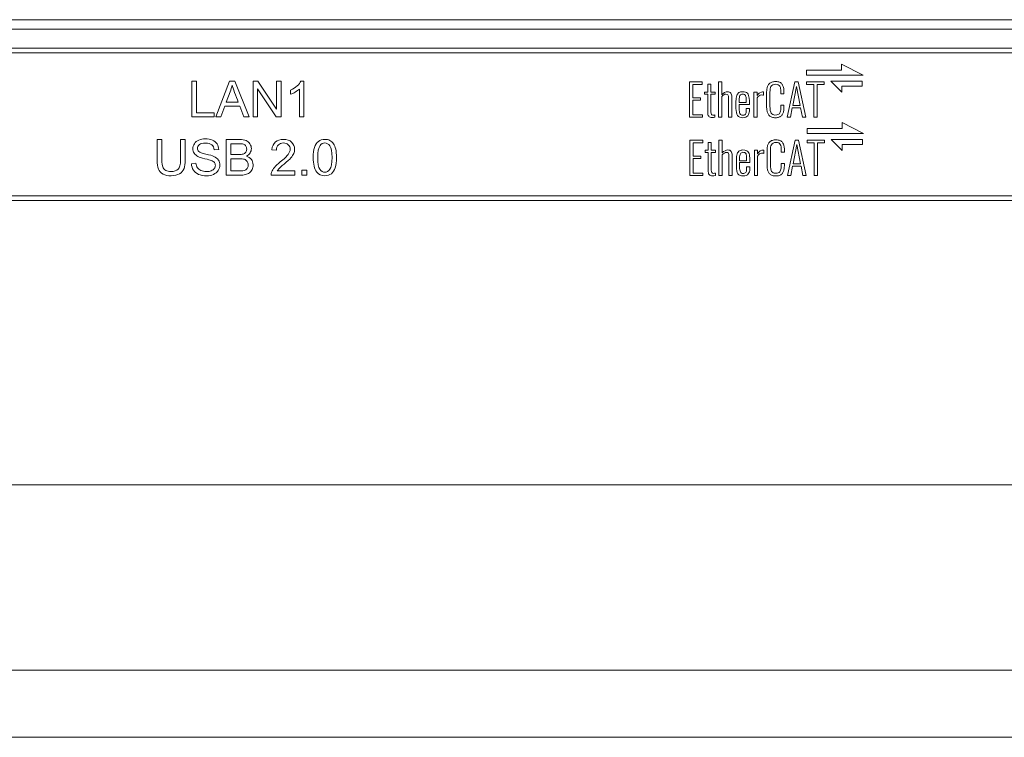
# Model space of a CAD drawing. Header units: millimetres. Extents: x 10000 to 10429, y -3552 to -3104.
# Tile 17 of 44: x 10169 to 10210, y -3552 to -3521. Entities that reach past the tile are written whole.
import ezdxf

# ---------------------------------------------------------------- set-up
doc = ezdxf.new("R2010")
doc.units = ezdxf.units.MM
doc.layers.add('1', color=7, linetype='Continuous', true_color=0xffffff)
doc.layers.add('7标注层', color=4, linetype='Continuous', lineweight=18)

msp = doc.modelspace()

# ---------------------------------------------------------------- linework, layer by layer
at = {"layer": '1', "color": 7, "linetype": 'Continuous', "lineweight": 18}
for p, q in [((10168.219, -3521.395), (10252.631, -3521.395)), ((10120.025, -3521.795), (10309.425, -3521.795)), ((10320.675, -3522.595), (10113.075, -3522.595)), ((10320.675, -3522.795), (10113.075, -3522.795)), ((10203.092, -3523.521), (10203.092, -3523.271)), ((10203.092, -3523.271), (10204.001, -3523.727)), ((10201.621, -3523.727), (10201.621, -3523.521)), ((10201.621, -3523.521), (10203.092, -3523.521)), ((10204.001, -3523.727), (10201.621, -3523.727)), ((10175.784, -3523.985), (10175.784, -3525.485)), ((10175.982, -3523.985), (10175.784, -3523.985)), ((10175.982, -3525.308), (10175.982, -3523.985)), ((10177.369, -3523.985), (10176.793, -3525.485)), ((10177.583, -3523.985), (10177.369, -3523.985)), ((10178.197, -3525.485), (10177.583, -3523.985)), ((10178.353, -3523.985), (10178.353, -3525.485)), ((10178.557, -3523.985), (10178.353, -3523.985)), ((10179.345, -3525.162), (10178.557, -3523.985)), ((10179.345, -3523.985), (10179.345, -3525.162)), ((10179.535, -3523.985), (10179.345, -3523.985)), ((10179.535, -3525.485), (10179.535, -3523.985)), ((10180.488, -3523.978), (10180.369, -3523.978)), ((10180.488, -3525.485), (10180.488, -3523.978)), ((10197.235, -3524.013), (10196.698, -3524.013)), ((10196.698, -3524.013), (10196.698, -3525.498)), ((10196.839, -3524.121), (10197.235, -3524.121)), ((10196.839, -3524.677), (10196.839, -3524.121)), ((10197.235, -3524.121), (10197.235, -3524.013)), ((10197.463, -3524.11), (10197.463, -3524.437)), ((10197.597, -3524.11), (10197.463, -3524.11)), ((10197.597, -3524.437), (10197.597, -3524.11)), ((10198.053, -3524.013), (10197.918, -3524.013)), ((10197.918, -3524.013), (10197.918, -3525.498)), ((10198.053, -3524.55), (10198.053, -3524.013)), ((10201.621, -3524.013), (10201.621, -3524.121)), ((10202.351, -3524.013), (10201.621, -3524.013)), ((10201.621, -3524.121), (10201.919, -3524.121)), ((10201.919, -3524.121), (10201.919, -3525.498)), ((10202.06, -3524.121), (10202.351, -3524.121)), ((10202.06, -3525.498), (10202.06, -3524.121)), ((10202.351, -3524.121), (10202.351, -3524.013)), ((10202.635, -3523.981), (10203.951, -3523.981)), ((10203.094, -3524.438), (10202.635, -3523.981)), ((10203.951, -3524.186), (10203.094, -3524.186)), ((10203.094, -3524.186), (10203.094, -3524.438)), ((10203.951, -3523.981), (10203.951, -3524.186)), ((10177.226, -3524.869), (10177.39, -3524.429)), ((10178.543, -3524.306), (10179.331, -3525.485)), ((10178.543, -3525.485), (10178.543, -3524.306)), ((10179.935, -3524.355), (10179.935, -3524.533)), ((10180.304, -3524.311), (10180.304, -3525.485)), ((10197.463, -3524.437), (10197.334, -3524.437)), ((10197.334, -3524.437), (10197.334, -3524.527)), ((10197.334, -3524.527), (10197.463, -3524.527)), ((10197.463, -3524.527), (10197.463, -3525.278)), ((10197.773, -3524.437), (10197.597, -3524.437)), ((10197.597, -3524.527), (10197.773, -3524.527)), ((10197.773, -3524.527), (10197.773, -3524.437)), ((10199.407, -3524.437), (10199.407, -3525.498)), ((10199.541, -3524.437), (10199.407, -3524.437)), ((10199.541, -3524.583), (10199.541, -3524.437)), ((10199.809, -3524.572), (10199.809, -3524.427)), ((10200.536, -3524.51), (10200.668, -3524.51)), ((10201.193, -3524.198), (10201.035, -3524.999)), ((10201.351, -3524.999), (10201.193, -3524.198)), ((10177.734, -3524.869), (10177.226, -3524.869)), ((10197.163, -3524.677), (10196.839, -3524.677)), ((10196.839, -3525.393), (10196.839, -3524.781)), ((10196.839, -3524.781), (10197.163, -3524.781)), ((10197.163, -3524.781), (10197.163, -3524.677)), ((10198.053, -3525.498), (10198.053, -3524.625)), ((10199.083, -3524.877), (10198.786, -3524.877)), ((10198.786, -3524.955), (10199.214, -3524.955)), ((10199.214, -3524.955), (10199.215, -3524.858)), ((10199.541, -3525.498), (10199.541, -3524.684)), ((10200.668, -3524.986), (10200.536, -3524.986)), ((10201.035, -3524.999), (10201.351, -3524.999)), ((10176.722, -3525.308), (10175.982, -3525.308)), ((10176.722, -3525.485), (10176.722, -3525.308)), ((10177.004, -3525.485), (10177.169, -3525.03)), ((10177.169, -3525.03), (10177.796, -3525.03)), ((10177.796, -3525.03), (10177.971, -3525.485)), ((10197.239, -3525.393), (10196.839, -3525.393)), ((10197.239, -3525.498), (10197.239, -3525.393)), ((10197.767, -3525.5), (10197.767, -3525.399)), ((10199.214, -3525.135), (10199.083, -3525.135)), ((10175.784, -3525.485), (10176.722, -3525.485)), ((10176.793, -3525.485), (10177.004, -3525.485)), ((10177.971, -3525.485), (10178.197, -3525.485)), ((10178.353, -3525.485), (10178.543, -3525.485)), ((10179.331, -3525.485), (10179.535, -3525.485)), ((10180.304, -3525.485), (10180.488, -3525.485)), ((10196.698, -3525.498), (10197.239, -3525.498)), ((10197.918, -3525.498), (10198.053, -3525.498)), ((10198.338, -3525.498), (10198.474, -3525.498)), ((10199.407, -3525.498), (10199.541, -3525.498)), ((10201.919, -3525.498), (10202.06, -3525.498)), ((10203.109, -3525.971), (10203.109, -3525.721)), ((10203.109, -3525.721), (10204.018, -3526.177)), ((10201.638, -3525.971), (10203.109, -3525.971)), ((10201.638, -3526.177), (10201.638, -3525.971)), ((10204.018, -3526.177), (10201.638, -3526.177)), ((10174.522, -3526.432), (10174.323, -3526.432)), ((10175.503, -3526.432), (10175.304, -3526.432)), ((10177.223, -3526.432), (10177.223, -3527.932)), ((10177.421, -3527.063), (10177.421, -3526.609)), ((10196.715, -3526.463), (10196.715, -3527.948)), ((10197.252, -3526.463), (10196.715, -3526.463)), ((10196.856, -3526.571), (10197.252, -3526.571)), ((10196.856, -3527.127), (10196.856, -3526.571)), ((10197.252, -3526.571), (10197.252, -3526.463)), ((10197.614, -3526.56), (10197.479, -3526.56)), ((10197.479, -3526.56), (10197.479, -3526.887)), ((10197.614, -3526.887), (10197.614, -3526.56)), ((10198.07, -3526.463), (10197.935, -3526.463)), ((10197.935, -3526.463), (10197.935, -3527.948)), ((10198.07, -3527), (10198.07, -3526.463)), ((10201.21, -3526.648), (10201.052, -3527.449)), ((10201.367, -3527.449), (10201.21, -3526.648)), ((10202.368, -3526.463), (10201.638, -3526.463)), ((10201.638, -3526.463), (10201.638, -3526.571)), ((10201.638, -3526.571), (10201.936, -3526.571)), ((10201.936, -3526.571), (10201.936, -3527.948)), ((10202.077, -3527.948), (10202.077, -3526.571)), ((10202.077, -3526.571), (10202.368, -3526.571)), ((10202.368, -3526.571), (10202.368, -3526.463)), ((10202.652, -3526.431), (10203.968, -3526.431)), ((10203.11, -3526.888), (10202.652, -3526.431)), ((10203.11, -3526.636), (10203.11, -3526.888)), ((10203.968, -3526.636), (10203.11, -3526.636)), ((10203.968, -3526.431), (10203.968, -3526.636)), ((10176.725, -3526.869), (10176.915, -3526.855)), ((10177.746, -3527.063), (10177.421, -3527.063)), ((10179.147, -3526.86), (10179.336, -3526.879)), ((10197.479, -3526.887), (10197.351, -3526.887)), ((10197.351, -3526.887), (10197.351, -3526.977)), ((10197.351, -3526.977), (10197.479, -3526.977)), ((10197.479, -3526.977), (10197.479, -3527.728)), ((10197.79, -3526.887), (10197.614, -3526.887)), ((10197.614, -3526.977), (10197.79, -3526.977)), ((10197.79, -3526.977), (10197.79, -3526.887)), ((10198.07, -3527.948), (10198.07, -3527.075)), ((10199.558, -3526.887), (10199.424, -3526.887)), ((10199.424, -3526.887), (10199.424, -3527.948)), ((10199.558, -3527.033), (10199.558, -3526.887)), ((10199.826, -3527.022), (10199.826, -3526.877)), ((10200.552, -3526.96), (10200.685, -3526.96)), ((10175.953, -3527.434), (10175.766, -3527.45)), ((10177.421, -3527.756), (10177.421, -3527.24)), ((10197.18, -3527.127), (10196.856, -3527.127)), ((10196.856, -3527.843), (10196.856, -3527.231)), ((10196.856, -3527.231), (10197.18, -3527.231)), ((10197.18, -3527.231), (10197.18, -3527.127)), ((10199.1, -3527.327), (10198.803, -3527.327)), ((10198.803, -3527.405), (10199.231, -3527.405)), ((10199.231, -3527.405), (10199.232, -3527.308)), ((10199.558, -3527.948), (10199.558, -3527.134)), ((10200.685, -3527.436), (10200.552, -3527.436)), ((10201.052, -3527.449), (10201.367, -3527.449)), ((10177.795, -3527.756), (10177.421, -3527.756)), ((10180.104, -3527.756), (10179.368, -3527.756)), ((10180.104, -3527.932), (10180.104, -3527.756)), ((10180.405, -3527.723), (10180.405, -3527.932)), ((10180.615, -3527.723), (10180.405, -3527.723)), ((10180.615, -3527.932), (10180.615, -3527.723)), ((10197.256, -3527.843), (10196.856, -3527.843)), ((10197.256, -3527.948), (10197.256, -3527.843)), ((10197.784, -3527.95), (10197.784, -3527.849)), ((10199.231, -3527.585), (10199.1, -3527.585)), ((10179.112, -3527.932), (10180.104, -3527.932)), ((10180.405, -3527.932), (10180.615, -3527.932)), ((10196.715, -3527.948), (10197.256, -3527.948)), ((10197.935, -3527.948), (10198.07, -3527.948)), ((10198.355, -3527.948), (10198.49, -3527.948)), ((10199.424, -3527.948), (10199.558, -3527.948)), ((10201.936, -3527.948), (10202.077, -3527.948)), ((10136.807, -3528.795), (10299.943, -3528.795)), ((10136.807, -3528.995), (10299.943, -3528.995)), ((10316.846, -3540.945), (10116.903, -3540.945))]:
    msp.add_line(p, q, dxfattribs=at)
for points in [[(10177.39, -3524.429), (10177.425, -3524.334), (10177.452, -3524.238), (10177.471, -3524.142)], [(10180.205, -3524.179), (10180.128, -3524.248), (10180.038, -3524.306), (10179.935, -3524.355)], [(10180.369, -3523.978), (10180.337, -3524.043), (10180.282, -3524.11), (10180.205, -3524.179)], [(10200.055, -3524.081), (10200.028, -3524.107), (10200.004, -3524.141), (10199.987, -3524.18)], [(10200.163, -3524.019), (10200.119, -3524.034), (10200.083, -3524.055), (10200.055, -3524.081)], [(10200.429, -3524.129), (10200.459, -3524.143), (10200.481, -3524.165), (10200.496, -3524.194)], [(10200.592, -3524.112), (10200.565, -3524.074), (10200.529, -3524.045), (10200.483, -3524.026)], [(10200.65, -3524.243), (10200.638, -3524.193), (10200.618, -3524.149), (10200.592, -3524.112)], [(10201.119, -3524.013), (10201.119, -3524.013), (10200.805, -3525.498), (10200.805, -3525.498)], [(10201.265, -3524.013), (10201.265, -3524.013), (10201.119, -3524.013), (10201.119, -3524.013)], [(10201.581, -3525.498), (10201.581, -3525.498), (10201.265, -3524.013), (10201.265, -3524.013)], [(10179.935, -3524.533), (10179.992, -3524.512), (10180.057, -3524.48), (10180.129, -3524.438)], [(10180.129, -3524.438), (10180.201, -3524.396), (10180.259, -3524.353), (10180.304, -3524.311)], [(10198.777, -3524.458), (10198.736, -3524.483), (10198.705, -3524.525), (10198.684, -3524.586)], [(10199.133, -3524.489), (10199.112, -3524.467), (10199.086, -3524.451), (10199.054, -3524.439)], [(10199.183, -3524.576), (10199.17, -3524.539), (10199.154, -3524.51), (10199.133, -3524.489)], [(10199.208, -3524.698), (10199.203, -3524.653), (10199.195, -3524.613), (10199.183, -3524.576)], [(10199.654, -3524.464), (10199.611, -3524.49), (10199.573, -3524.53), (10199.541, -3524.583)], [(10200.09, -3524.305), (10200.096, -3524.268), (10200.107, -3524.233), (10200.123, -3524.202)], [(10199.069, -3524.624), (10199.074, -3524.649), (10199.078, -3524.673), (10199.08, -3524.697)], [(10199.215, -3524.858), (10199.215, -3524.796), (10199.213, -3524.742), (10199.208, -3524.698)], [(10199.95, -3525.2), (10199.956, -3525.244), (10199.968, -3525.286), (10199.986, -3525.327)], [(10199.986, -3525.327), (10200.002, -3525.368), (10200.025, -3525.401), (10200.053, -3525.428)], [(10200.474, -3525.347), (10200.458, -3525.364), (10200.437, -3525.378), (10200.411, -3525.388)], [(10200.512, -3525.278), (10200.502, -3525.307), (10200.49, -3525.329), (10200.474, -3525.347)], [(10200.53, -3525.19), (10200.527, -3525.22), (10200.521, -3525.25), (10200.512, -3525.278)], [(10200.56, -3525.436), (10200.586, -3525.411), (10200.607, -3525.38), (10200.624, -3525.341)], [(10200.624, -3525.341), (10200.64, -3525.303), (10200.652, -3525.262), (10200.658, -3525.219)], [(10200.94, -3525.498), (10200.94, -3525.498), (10201.016, -3525.101), (10201.016, -3525.101)], [(10201.016, -3525.101), (10201.016, -3525.101), (10201.37, -3525.101), (10201.37, -3525.101)], [(10201.37, -3525.101), (10201.37, -3525.101), (10201.444, -3525.498), (10201.444, -3525.498)], [(10197.654, -3525.512), (10197.689, -3525.512), (10197.727, -3525.507), (10197.767, -3525.5)], [(10198.939, -3525.515), (10199.036, -3525.515), (10199.107, -3525.487), (10199.15, -3525.432)], [(10200.316, -3525.517), (10200.37, -3525.517), (10200.418, -3525.51), (10200.459, -3525.495)], [(10200.459, -3525.495), (10200.5, -3525.481), (10200.533, -3525.461), (10200.56, -3525.436)], [(10200.805, -3525.498), (10200.805, -3525.498), (10200.94, -3525.498), (10200.94, -3525.498)], [(10201.444, -3525.498), (10201.444, -3525.498), (10201.581, -3525.498), (10201.581, -3525.498)], [(10176.621, -3526.655), (10176.68, -3526.703), (10176.714, -3526.775), (10176.725, -3526.869)], [(10176.841, -3526.619), (10176.796, -3526.549), (10176.731, -3526.497), (10176.645, -3526.46)], [(10176.915, -3526.855), (10176.912, -3526.767), (10176.887, -3526.688), (10176.841, -3526.619)], [(10177.949, -3526.63), (10177.994, -3526.644), (10178.028, -3526.67), (10178.052, -3526.708)], [(10179.293, -3526.537), (10179.209, -3526.611), (10179.16, -3526.719), (10179.147, -3526.86)], [(10179.336, -3526.879), (10179.337, -3526.785), (10179.364, -3526.712), (10179.417, -3526.658)], [(10181.101, -3526.514), (10181.029, -3526.573), (10180.975, -3526.657), (10180.938, -3526.764)], [(10200.072, -3526.531), (10200.044, -3526.557), (10200.021, -3526.591), (10200.003, -3526.63)], [(10200.18, -3526.469), (10200.136, -3526.484), (10200.1, -3526.505), (10200.072, -3526.531)], [(10200.107, -3526.755), (10200.113, -3526.718), (10200.124, -3526.683), (10200.14, -3526.652)], [(10200.446, -3526.579), (10200.476, -3526.593), (10200.498, -3526.615), (10200.513, -3526.644)], [(10200.609, -3526.562), (10200.582, -3526.524), (10200.546, -3526.495), (10200.499, -3526.476)], [(10200.667, -3526.693), (10200.655, -3526.643), (10200.635, -3526.599), (10200.609, -3526.562)], [(10201.136, -3526.463), (10201.136, -3526.463), (10200.822, -3527.948), (10200.822, -3527.948)], [(10201.282, -3526.463), (10201.282, -3526.463), (10201.136, -3526.463), (10201.136, -3526.463)], [(10201.598, -3527.948), (10201.598, -3527.948), (10201.282, -3526.463), (10201.282, -3526.463)], [(10177.935, -3527.045), (10177.897, -3527.057), (10177.834, -3527.063), (10177.746, -3527.063)], [(10178.049, -3526.971), (10178.024, -3527.005), (10177.985, -3527.03), (10177.935, -3527.045)], [(10178.073, -3527.134), (10178.143, -3527.1), (10178.196, -3527.054), (10178.231, -3526.997)], [(10198.794, -3526.908), (10198.753, -3526.933), (10198.722, -3526.975), (10198.701, -3527.036)], [(10199.149, -3526.939), (10199.129, -3526.917), (10199.103, -3526.901), (10199.071, -3526.889)], [(10199.086, -3527.074), (10199.091, -3527.099), (10199.095, -3527.123), (10199.097, -3527.147)], [(10199.2, -3527.026), (10199.187, -3526.989), (10199.171, -3526.96), (10199.149, -3526.939)], [(10199.225, -3527.148), (10199.22, -3527.103), (10199.212, -3527.063), (10199.2, -3527.026)], [(10199.671, -3526.914), (10199.628, -3526.94), (10199.59, -3526.98), (10199.558, -3527.033)], [(10176.015, -3527.619), (10175.983, -3527.571), (10175.962, -3527.509), (10175.953, -3527.434)], [(10176.593, -3527.313), (10176.655, -3527.337), (10176.701, -3527.367), (10176.728, -3527.402)], [(10177.988, -3527.265), (10178.039, -3527.282), (10178.078, -3527.31), (10178.107, -3527.352)], [(10179.446, -3527.656), (10179.477, -3527.623), (10179.548, -3527.56), (10179.659, -3527.467)], [(10179.659, -3527.467), (10179.791, -3527.355), (10179.886, -3527.267), (10179.943, -3527.203)], [(10199.232, -3527.308), (10199.232, -3527.246), (10199.23, -3527.192), (10199.225, -3527.148)], [(10174.381, -3527.675), (10174.419, -3527.767), (10174.482, -3527.837), (10174.572, -3527.885)], [(10174.683, -3527.729), (10174.624, -3527.695), (10174.582, -3527.648), (10174.558, -3527.586)], [(10175.267, -3527.874), (10175.356, -3527.819), (10175.418, -3527.747), (10175.452, -3527.658)], [(10176.726, -3527.653), (10176.698, -3527.693), (10176.655, -3527.724), (10176.597, -3527.746)], [(10176.694, -3527.899), (10176.78, -3527.86), (10176.846, -3527.805), (10176.892, -3527.734)], [(10177.93, -3527.748), (10177.904, -3527.753), (10177.859, -3527.756), (10177.795, -3527.756)], [(10178.044, -3527.707), (10178.014, -3527.726), (10177.976, -3527.74), (10177.93, -3527.748)], [(10178.037, -3527.907), (10178.103, -3527.891), (10178.157, -3527.866), (10178.201, -3527.833)], [(10178.12, -3527.624), (10178.1, -3527.66), (10178.075, -3527.688), (10178.044, -3527.707)], [(10178.201, -3527.833), (10178.245, -3527.8), (10178.282, -3527.754), (10178.311, -3527.693)], [(10179.134, -3527.805), (10179.118, -3527.845), (10179.111, -3527.888), (10179.112, -3527.932)], [(10179.368, -3527.756), (10179.389, -3527.722), (10179.415, -3527.689), (10179.446, -3527.656)], [(10181.645, -3527.869), (10181.717, -3527.81), (10181.771, -3527.727), (10181.808, -3527.619)], [(10198.955, -3527.965), (10199.053, -3527.965), (10199.124, -3527.937), (10199.167, -3527.882)], [(10199.966, -3527.65), (10199.973, -3527.694), (10199.985, -3527.736), (10200.002, -3527.777)], [(10200.002, -3527.777), (10200.019, -3527.818), (10200.042, -3527.851), (10200.07, -3527.878)], [(10200.491, -3527.797), (10200.475, -3527.814), (10200.454, -3527.828), (10200.428, -3527.838)], [(10200.476, -3527.945), (10200.517, -3527.931), (10200.55, -3527.911), (10200.576, -3527.886)], [(10200.529, -3527.728), (10200.519, -3527.757), (10200.507, -3527.779), (10200.491, -3527.797)], [(10200.547, -3527.64), (10200.544, -3527.67), (10200.538, -3527.7), (10200.529, -3527.728)], [(10200.576, -3527.886), (10200.603, -3527.861), (10200.624, -3527.83), (10200.641, -3527.791)], [(10200.641, -3527.791), (10200.657, -3527.753), (10200.668, -3527.712), (10200.675, -3527.669)], [(10200.957, -3527.948), (10200.957, -3527.948), (10201.033, -3527.551), (10201.033, -3527.551)], [(10201.033, -3527.551), (10201.033, -3527.551), (10201.387, -3527.551), (10201.387, -3527.551)], [(10201.387, -3527.551), (10201.387, -3527.551), (10201.46, -3527.948), (10201.46, -3527.948)], [(10197.671, -3527.962), (10197.706, -3527.962), (10197.744, -3527.957), (10197.784, -3527.95)], [(10200.333, -3527.967), (10200.387, -3527.967), (10200.435, -3527.96), (10200.476, -3527.945)], [(10200.822, -3527.948), (10200.822, -3527.948), (10200.957, -3527.948), (10200.957, -3527.948)], [(10201.46, -3527.948), (10201.461, -3527.948), (10201.598, -3527.948), (10201.598, -3527.948)]]:
    msp.add_open_spline(points, degree=3, dxfattribs=at)
for points, knots in [([(10177.471, -3524.142), (10177.494, -3524.223), (10177.53, -3524.327), (10177.63, -3524.592), (10177.682, -3524.73), (10177.734, -3524.869)], [0, 0, 0, 0, 0.476825, 0.476825, 1, 1, 1, 1]), ([(10199.987, -3524.18), (10199.969, -3524.22), (10199.957, -3524.262), (10199.943, -3524.352), (10199.94, -3524.404), (10199.94, -3524.461), (10199.94, -3524.658), (10199.94, -3524.854), (10199.94, -3525.051), (10199.94, -3525.106), (10199.943, -3525.156), (10199.95, -3525.2)], [0, 0, 0, 0, 0.25, 0.25, 0.5, 0.5, 0.5, 0.75, 0.75, 0.75, 1, 1, 1, 1]), ([(10200.123, -3524.202), (10200.139, -3524.171), (10200.163, -3524.147), (10200.228, -3524.116), (10200.268, -3524.108), (10200.362, -3524.108), (10200.4, -3524.115), (10200.429, -3524.129)], [0, 0, 0, 0, 0.333333, 0.333333, 0.666667, 0.666667, 1, 1, 1, 1]), ([(10200.483, -3524.026), (10200.437, -3524.007), (10200.381, -3523.997), (10200.258, -3523.997), (10200.207, -3524.004), (10200.163, -3524.019)], [0, 0, 0, 0, 0.5, 0.5, 1, 1, 1, 1]), ([(10197.616, -3525.376), (10197.603, -3525.356), (10197.597, -3525.319), (10197.597, -3525.265), (10197.597, -3525.019), (10197.597, -3524.773), (10197.597, -3524.527)], [0, 0, 0, 0, 0.5, 0.5, 0.5, 1, 1, 1, 1]), ([(10198.474, -3525.498), (10198.474, -3525.215), (10198.474, -3524.931), (10198.474, -3524.647), (10198.474, -3524.575), (10198.459, -3524.519), (10198.404, -3524.441), (10198.363, -3524.422), (10198.218, -3524.422), (10198.132, -3524.464), (10198.053, -3524.55)], [0, 0, 0, 0, 0.25, 0.25, 0.25, 0.5, 0.5, 0.75, 0.75, 1, 1, 1, 1]), ([(10198.053, -3524.625), (10198.118, -3524.56), (10198.18, -3524.527), (10198.273, -3524.527), (10198.298, -3524.538), (10198.314, -3524.561)], [0, 0, 0, 0, 0.5, 0.5, 1, 1, 1, 1]), ([(10198.314, -3524.561), (10198.33, -3524.584), (10198.338, -3524.622), (10198.338, -3524.676), (10198.338, -3524.95), (10198.338, -3525.224), (10198.338, -3525.498)], [0, 0, 0, 0, 0.5, 0.5, 0.5, 1, 1, 1, 1]), ([(10198.684, -3524.586), (10198.662, -3524.647), (10198.652, -3524.728), (10198.652, -3524.921), (10198.652, -3525.01), (10198.652, -3525.251), (10198.674, -3525.358), (10198.764, -3525.484), (10198.837, -3525.515), (10198.939, -3525.515)], [0, 0, 0, 0, 0.25, 0.25, 0.5, 0.5, 0.75, 0.75, 1, 1, 1, 1]), ([(10199.054, -3524.439), (10199.022, -3524.427), (10198.984, -3524.422), (10198.872, -3524.422), (10198.818, -3524.434), (10198.777, -3524.458)], [0, 0, 0, 0, 0.5, 0.5, 1, 1, 1, 1]), ([(10198.786, -3524.877), (10198.786, -3524.854), (10198.786, -3524.83), (10198.786, -3524.695), (10198.797, -3524.62), (10198.82, -3524.581)], [0, 0, 0, 0, 0.5, 0.5, 1, 1, 1, 1]), ([(10198.82, -3524.581), (10198.842, -3524.542), (10198.882, -3524.522), (10198.964, -3524.522), (10198.985, -3524.526), (10199.003, -3524.534)], [0, 0, 0, 0, 0.5, 0.5, 1, 1, 1, 1]), ([(10199.003, -3524.534), (10199.021, -3524.543), (10199.035, -3524.554), (10199.055, -3524.581), (10199.063, -3524.6), (10199.069, -3524.624)], [0, 0, 0, 0, 0.5, 0.5, 1, 1, 1, 1]), ([(10199.541, -3524.684), (10199.591, -3524.601), (10199.658, -3524.561), (10199.768, -3524.561), (10199.79, -3524.564), (10199.809, -3524.572)], [0, 0, 0, 0, 0.5, 0.5, 1, 1, 1, 1]), ([(10199.809, -3524.427), (10199.804, -3524.426), (10199.796, -3524.426), (10199.741, -3524.426), (10199.698, -3524.439), (10199.654, -3524.464)], [0, 0, 0, 0, 0.5, 0.5, 1, 1, 1, 1]), ([(10200.133, -3525.325), (10200.098, -3525.273), (10200.081, -3525.189), (10200.081, -3524.863), (10200.081, -3524.653), (10200.081, -3524.443), (10200.081, -3524.389), (10200.084, -3524.343), (10200.09, -3524.305)], [0, 0, 0, 0, 0.333333, 0.333333, 0.666667, 0.666667, 0.666667, 1, 1, 1, 1]), ([(10200.496, -3524.194), (10200.512, -3524.224), (10200.522, -3524.256), (10200.533, -3524.327), (10200.536, -3524.371), (10200.536, -3524.452), (10200.536, -3524.481), (10200.536, -3524.51)], [0, 0, 0, 0, 0.333333, 0.333333, 0.666667, 0.666667, 1, 1, 1, 1]), ([(10200.668, -3524.51), (10200.668, -3524.48), (10200.668, -3524.449), (10200.668, -3524.352), (10200.662, -3524.293), (10200.65, -3524.243)], [0, 0, 0, 0, 0.5, 0.5, 1, 1, 1, 1]), ([(10198.818, -3525.346), (10198.797, -3525.3), (10198.786, -3525.223), (10198.786, -3525.06), (10198.786, -3525.007), (10198.786, -3524.955)], [0, 0, 0, 0, 0.5, 0.5, 1, 1, 1, 1]), ([(10199.08, -3524.697), (10199.082, -3524.722), (10199.083, -3524.753), (10199.083, -3524.819), (10199.083, -3524.848), (10199.083, -3524.877)], [0, 0, 0, 0, 0.5, 0.5, 1, 1, 1, 1]), ([(10200.536, -3524.986), (10200.536, -3525.018), (10200.536, -3525.05), (10200.536, -3525.125), (10200.534, -3525.16), (10200.53, -3525.19)], [0, 0, 0, 0, 0.5, 0.5, 1, 1, 1, 1]), ([(10200.658, -3525.219), (10200.665, -3525.176), (10200.668, -3525.127), (10200.668, -3525.044), (10200.668, -3525.015), (10200.668, -3524.986)], [0, 0, 0, 0, 0.5, 0.5, 1, 1, 1, 1]), ([(10197.463, -3525.278), (10197.463, -3525.354), (10197.477, -3525.413), (10197.532, -3525.492), (10197.582, -3525.512), (10197.654, -3525.512)], [0, 0, 0, 0, 0.5, 0.5, 1, 1, 1, 1]), ([(10197.767, -3525.399), (10197.741, -3525.403), (10197.716, -3525.406), (10197.653, -3525.406), (10197.628, -3525.396), (10197.616, -3525.376)], [0, 0, 0, 0, 0.5, 0.5, 1, 1, 1, 1]), ([(10199.045, -3525.37), (10199.02, -3525.399), (10198.984, -3525.414), (10198.879, -3525.414), (10198.839, -3525.391), (10198.818, -3525.346)], [0, 0, 0, 0, 0.5, 0.5, 1, 1, 1, 1]), ([(10199.083, -3525.135), (10199.083, -3525.16), (10199.083, -3525.184), (10199.083, -3525.286), (10199.07, -3525.34), (10199.045, -3525.37)], [0, 0, 0, 0, 0.5, 0.5, 1, 1, 1, 1]), ([(10199.15, -3525.432), (10199.193, -3525.376), (10199.214, -3525.297), (10199.214, -3525.175), (10199.214, -3525.155), (10199.214, -3525.135)], [0, 0, 0, 0, 0.5, 0.5, 1, 1, 1, 1]), ([(10200.053, -3525.428), (10200.081, -3525.455), (10200.117, -3525.477), (10200.206, -3525.509), (10200.258, -3525.517), (10200.316, -3525.517)], [0, 0, 0, 0, 0.5, 0.5, 1, 1, 1, 1]), ([(10200.411, -3525.388), (10200.385, -3525.399), (10200.353, -3525.404), (10200.229, -3525.404), (10200.167, -3525.377), (10200.133, -3525.325)], [0, 0, 0, 0, 0.5, 0.5, 1, 1, 1, 1]), ([(10174.323, -3526.432), (10174.323, -3526.721), (10174.323, -3527.01), (10174.323, -3527.458), (10174.342, -3527.583), (10174.381, -3527.675)], [0, 0, 0, 0, 0.64459, 0.64459, 1, 1, 1, 1]), ([(10174.558, -3527.586), (10174.534, -3527.525), (10174.522, -3527.428), (10174.522, -3527.01), (10174.522, -3526.721), (10174.522, -3526.432)], [0, 0, 0, 0, 0.310724, 0.310724, 1, 1, 1, 1]), ([(10175.304, -3526.432), (10175.304, -3526.721), (10175.304, -3527.01), (10175.304, -3527.487), (10175.274, -3527.614), (10175.211, -3527.68)], [0, 0, 0, 0, 0.604988, 0.604988, 1, 1, 1, 1]), ([(10175.452, -3527.658), (10175.486, -3527.569), (10175.503, -3527.45), (10175.503, -3527.01), (10175.503, -3526.721), (10175.503, -3526.432)], [0, 0, 0, 0, 0.343032, 0.343032, 1, 1, 1, 1]), ([(10175.888, -3526.608), (10175.845, -3526.674), (10175.823, -3526.744), (10175.823, -3526.889), (10175.841, -3526.951), (10175.911, -3527.063), (10175.965, -3527.109), (10176.036, -3527.147)], [0, 0, 0, 0, 0.356115, 0.356115, 0.678058, 0.678058, 1, 1, 1, 1]), ([(10176.645, -3526.46), (10176.561, -3526.425), (10176.462, -3526.407), (10176.25, -3526.407), (10176.158, -3526.424), (10175.993, -3526.492), (10175.931, -3526.542), (10175.888, -3526.608)], [0, 0, 0, 0, 0.353733, 0.353733, 0.676867, 0.676867, 1, 1, 1, 1]), ([(10176.898, -3527.295), (10176.856, -3527.234), (10176.792, -3527.183), (10176.644, -3527.115), (10176.534, -3527.083), (10176.211, -3527.01), (10176.111, -3526.975), (10176.034, -3526.905), (10176.014, -3526.861), (10176.014, -3526.745), (10176.042, -3526.692), (10176.097, -3526.648)], [0, 0, 0, 0, 0.257308, 0.257308, 0.435301, 0.435301, 0.612891, 0.612891, 0.792346, 0.792346, 1, 1, 1, 1]), ([(10176.097, -3526.648), (10176.152, -3526.604), (10176.239, -3526.582), (10176.475, -3526.582), (10176.562, -3526.606), (10176.621, -3526.655)], [0, 0, 0, 0, 0.510604, 0.510604, 1, 1, 1, 1]), ([(10178.061, -3526.478), (10177.992, -3526.448), (10177.9, -3526.432), (10177.598, -3526.432), (10177.41, -3526.432), (10177.223, -3526.432)], [0, 0, 0, 0, 0.378653, 0.378653, 1, 1, 1, 1]), ([(10177.421, -3526.609), (10177.521, -3526.609), (10177.621, -3526.609), (10177.829, -3526.609), (10177.905, -3526.617), (10177.949, -3526.63)], [0, 0, 0, 0, 0.482121, 0.482121, 1, 1, 1, 1]), ([(10178.231, -3526.997), (10178.265, -3526.94), (10178.283, -3526.88), (10178.283, -3526.747), (10178.263, -3526.681), (10178.185, -3526.555), (10178.131, -3526.508), (10178.061, -3526.478)], [0, 0, 0, 0, 0.316888, 0.316888, 0.658444, 0.658444, 1, 1, 1, 1]), ([(10179.943, -3527.203), (10180, -3527.139), (10180.041, -3527.078), (10180.09, -3526.962), (10180.102, -3526.903), (10180.102, -3526.725), (10180.06, -3526.626), (10179.892, -3526.466), (10179.778, -3526.426), (10179.492, -3526.426), (10179.378, -3526.463), (10179.293, -3526.537)], [0, 0, 0, 0, 0.127463, 0.127463, 0.254927, 0.254927, 0.504171, 0.504171, 0.753415, 0.753415, 1, 1, 1, 1]), ([(10179.417, -3526.658), (10179.471, -3526.605), (10179.541, -3526.579), (10179.714, -3526.579), (10179.782, -3526.604), (10179.835, -3526.654)], [0, 0, 0, 0, 0.515556, 0.515556, 1, 1, 1, 1]), ([(10179.835, -3526.654), (10179.887, -3526.704), (10179.913, -3526.766), (10179.913, -3526.908), (10179.884, -3526.982), (10179.827, -3527.06)], [0, 0, 0, 0, 0.513441, 0.513441, 1, 1, 1, 1]), ([(10181.584, -3526.475), (10181.524, -3526.442), (10181.453, -3526.426), (10181.264, -3526.426), (10181.173, -3526.455), (10181.101, -3526.514)], [0, 0, 0, 0, 0.425101, 0.425101, 1, 1, 1, 1]), ([(10181.168, -3526.686), (10181.219, -3526.615), (10181.286, -3526.579), (10181.457, -3526.579), (10181.528, -3526.619), (10181.586, -3526.701)], [0, 0, 0, 0, 0.495495, 0.495495, 1, 1, 1, 1]), ([(10181.828, -3526.838), (10181.805, -3526.751), (10181.774, -3526.676), (10181.695, -3526.554), (10181.645, -3526.507), (10181.584, -3526.475)], [0, 0, 0, 0, 0.5, 0.5, 1, 1, 1, 1]), ([(10200.003, -3526.63), (10199.986, -3526.67), (10199.974, -3526.712), (10199.96, -3526.802), (10199.957, -3526.854), (10199.957, -3526.911), (10199.957, -3527.108), (10199.957, -3527.304), (10199.957, -3527.501), (10199.957, -3527.556), (10199.96, -3527.606), (10199.966, -3527.65)], [0, 0, 0, 0, 0.25, 0.25, 0.5, 0.5, 0.5, 0.75, 0.75, 0.75, 1, 1, 1, 1]), ([(10200.14, -3526.652), (10200.156, -3526.621), (10200.18, -3526.597), (10200.244, -3526.566), (10200.285, -3526.558), (10200.379, -3526.558), (10200.417, -3526.565), (10200.446, -3526.579)], [0, 0, 0, 0, 0.333333, 0.333333, 0.666667, 0.666667, 1, 1, 1, 1]), ([(10200.499, -3526.476), (10200.454, -3526.457), (10200.398, -3526.447), (10200.275, -3526.447), (10200.224, -3526.454), (10200.18, -3526.469)], [0, 0, 0, 0, 0.5, 0.5, 1, 1, 1, 1]), ([(10200.513, -3526.644), (10200.529, -3526.674), (10200.539, -3526.706), (10200.55, -3526.777), (10200.552, -3526.821), (10200.552, -3526.902), (10200.552, -3526.931), (10200.552, -3526.96)], [0, 0, 0, 0, 0.333333, 0.333333, 0.666667, 0.666667, 1, 1, 1, 1]), ([(10178.052, -3526.708), (10178.075, -3526.746), (10178.087, -3526.79), (10178.087, -3526.892), (10178.075, -3526.936), (10178.049, -3526.971)], [0, 0, 0, 0, 0.484962, 0.484962, 1, 1, 1, 1]), ([(10179.827, -3527.06), (10179.769, -3527.138), (10179.659, -3527.244), (10179.391, -3527.464), (10179.311, -3527.539), (10179.199, -3527.671), (10179.159, -3527.737), (10179.134, -3527.805)], [0, 0, 0, 0, 0.437773, 0.437773, 0.718887, 0.718887, 1, 1, 1, 1]), ([(10180.938, -3526.764), (10180.902, -3526.873), (10180.884, -3527.015), (10180.884, -3527.474), (10180.933, -3527.678), (10181.032, -3527.802)], [0, 0, 0, 0, 0.386288, 0.386288, 1, 1, 1, 1]), ([(10181.159, -3527.684), (10181.102, -3527.603), (10181.073, -3527.439), (10181.073, -3526.947), (10181.105, -3526.778), (10181.168, -3526.686)], [0, 0, 0, 0, 0.50039, 0.50039, 1, 1, 1, 1]), ([(10181.586, -3526.701), (10181.643, -3526.782), (10181.673, -3526.946), (10181.673, -3527.438), (10181.643, -3527.602), (10181.586, -3527.684)], [0, 0, 0, 0, 0.501169, 0.501169, 1, 1, 1, 1]), ([(10181.586, -3526.701), (10181.643, -3526.782), (10181.673, -3526.946), (10181.673, -3527.438), (10181.643, -3527.602), (10181.586, -3527.684)], [0, 0, 0, 0, 0.501169, 0.501169, 1, 1, 1, 1]), ([(10181.808, -3527.619), (10181.844, -3527.511), (10181.862, -3527.369), (10181.862, -3527.044), (10181.851, -3526.926), (10181.828, -3526.838)], [0, 0, 0, 0, 0.542553, 0.542553, 1, 1, 1, 1]), ([(10197.633, -3527.826), (10197.62, -3527.806), (10197.614, -3527.769), (10197.614, -3527.715), (10197.614, -3527.469), (10197.614, -3527.223), (10197.614, -3526.977)], [0, 0, 0, 0, 0.5, 0.5, 0.5, 1, 1, 1, 1]), ([(10198.49, -3527.948), (10198.49, -3527.665), (10198.49, -3527.381), (10198.49, -3527.097), (10198.49, -3527.025), (10198.476, -3526.969), (10198.421, -3526.891), (10198.38, -3526.872), (10198.235, -3526.872), (10198.149, -3526.914), (10198.07, -3527)], [0, 0, 0, 0, 0.25, 0.25, 0.25, 0.5, 0.5, 0.75, 0.75, 1, 1, 1, 1]), ([(10198.07, -3527.075), (10198.135, -3527.01), (10198.197, -3526.977), (10198.29, -3526.977), (10198.315, -3526.988), (10198.331, -3527.011)], [0, 0, 0, 0, 0.5, 0.5, 1, 1, 1, 1]), ([(10198.331, -3527.011), (10198.347, -3527.034), (10198.355, -3527.072), (10198.355, -3527.126), (10198.355, -3527.4), (10198.355, -3527.674), (10198.355, -3527.948)], [0, 0, 0, 0, 0.5, 0.5, 0.5, 1, 1, 1, 1]), ([(10198.701, -3527.036), (10198.679, -3527.097), (10198.669, -3527.178), (10198.669, -3527.371), (10198.669, -3527.46), (10198.669, -3527.701), (10198.691, -3527.808), (10198.781, -3527.934), (10198.854, -3527.965), (10198.955, -3527.965)], [0, 0, 0, 0, 0.25, 0.25, 0.5, 0.5, 0.75, 0.75, 1, 1, 1, 1]), ([(10199.071, -3526.889), (10199.039, -3526.877), (10199.001, -3526.872), (10198.889, -3526.872), (10198.835, -3526.884), (10198.794, -3526.908)], [0, 0, 0, 0, 0.5, 0.5, 1, 1, 1, 1]), ([(10198.803, -3527.327), (10198.803, -3527.304), (10198.803, -3527.28), (10198.803, -3527.145), (10198.814, -3527.07), (10198.837, -3527.031)], [0, 0, 0, 0, 0.5, 0.5, 1, 1, 1, 1]), ([(10198.837, -3527.031), (10198.859, -3526.992), (10198.899, -3526.972), (10198.98, -3526.972), (10199.002, -3526.976), (10199.02, -3526.984)], [0, 0, 0, 0, 0.5, 0.5, 1, 1, 1, 1]), ([(10199.02, -3526.984), (10199.038, -3526.993), (10199.052, -3527.004), (10199.072, -3527.031), (10199.08, -3527.05), (10199.086, -3527.074)], [0, 0, 0, 0, 0.5, 0.5, 1, 1, 1, 1]), ([(10199.558, -3527.134), (10199.608, -3527.051), (10199.675, -3527.011), (10199.785, -3527.011), (10199.807, -3527.014), (10199.826, -3527.022)], [0, 0, 0, 0, 0.5, 0.5, 1, 1, 1, 1]), ([(10199.826, -3526.877), (10199.821, -3526.876), (10199.813, -3526.876), (10199.758, -3526.876), (10199.715, -3526.889), (10199.671, -3526.914)], [0, 0, 0, 0, 0.5, 0.5, 1, 1, 1, 1]), ([(10200.15, -3527.775), (10200.115, -3527.723), (10200.098, -3527.639), (10200.098, -3527.313), (10200.098, -3527.103), (10200.098, -3526.893), (10200.098, -3526.839), (10200.101, -3526.793), (10200.107, -3526.755)], [0, 0, 0, 0, 0.333333, 0.333333, 0.666667, 0.666667, 0.666667, 1, 1, 1, 1]), ([(10200.685, -3526.96), (10200.685, -3526.93), (10200.685, -3526.899), (10200.685, -3526.802), (10200.679, -3526.743), (10200.667, -3526.693)], [0, 0, 0, 0, 0.5, 0.5, 1, 1, 1, 1]), ([(10175.766, -3527.45), (10175.769, -3527.551), (10175.796, -3527.641), (10175.901, -3527.8), (10175.973, -3527.859), (10176.156, -3527.938), (10176.27, -3527.958), (10176.513, -3527.958), (10176.609, -3527.939), (10176.694, -3527.899)], [0, 0, 0, 0, 0.263982, 0.263982, 0.527964, 0.527964, 0.791946, 0.791946, 1, 1, 1, 1]), ([(10176.036, -3527.147), (10176.091, -3527.176), (10176.188, -3527.207), (10176.463, -3527.273), (10176.552, -3527.298), (10176.593, -3527.313)], [0, 0, 0, 0, 0.5, 0.5, 1, 1, 1, 1]), ([(10176.728, -3527.402), (10176.755, -3527.437), (10176.769, -3527.478), (10176.769, -3527.572), (10176.755, -3527.614), (10176.726, -3527.653)], [0, 0, 0, 0, 0.504098, 0.504098, 1, 1, 1, 1]), ([(10176.892, -3527.734), (10176.937, -3527.664), (10176.96, -3527.589), (10176.96, -3527.428), (10176.939, -3527.357), (10176.898, -3527.295)], [0, 0, 0, 0, 0.497608, 0.497608, 1, 1, 1, 1]), ([(10177.421, -3527.24), (10177.537, -3527.24), (10177.652, -3527.24), (10177.864, -3527.24), (10177.937, -3527.248), (10177.988, -3527.265)], [0, 0, 0, 0, 0.547547, 0.547547, 1, 1, 1, 1]), ([(10178.311, -3527.693), (10178.341, -3527.633), (10178.356, -3527.568), (10178.356, -3527.41), (10178.331, -3527.335), (10178.234, -3527.206), (10178.164, -3527.161), (10178.073, -3527.134)], [0, 0, 0, 0, 0.286385, 0.286385, 0.643192, 0.643192, 1, 1, 1, 1]), ([(10178.107, -3527.352), (10178.136, -3527.393), (10178.15, -3527.442), (10178.15, -3527.545), (10178.14, -3527.587), (10178.12, -3527.624)], [0, 0, 0, 0, 0.540741, 0.540741, 1, 1, 1, 1]), ([(10198.835, -3527.796), (10198.814, -3527.75), (10198.803, -3527.673), (10198.803, -3527.51), (10198.803, -3527.457), (10198.803, -3527.405)], [0, 0, 0, 0, 0.5, 0.5, 1, 1, 1, 1]), ([(10199.097, -3527.147), (10199.099, -3527.172), (10199.1, -3527.203), (10199.1, -3527.269), (10199.1, -3527.298), (10199.1, -3527.327)], [0, 0, 0, 0, 0.5, 0.5, 1, 1, 1, 1]), ([(10200.552, -3527.436), (10200.552, -3527.468), (10200.552, -3527.5), (10200.552, -3527.575), (10200.551, -3527.61), (10200.547, -3527.64)], [0, 0, 0, 0, 0.5, 0.5, 1, 1, 1, 1]), ([(10200.675, -3527.669), (10200.682, -3527.626), (10200.685, -3527.577), (10200.685, -3527.494), (10200.685, -3527.465), (10200.685, -3527.436)], [0, 0, 0, 0, 0.5, 0.5, 1, 1, 1, 1]), ([(10174.572, -3527.885), (10174.661, -3527.934), (10174.776, -3527.958), (10175.061, -3527.958), (10175.178, -3527.93), (10175.267, -3527.874)], [0, 0, 0, 0, 0.492598, 0.492598, 1, 1, 1, 1]), ([(10175.211, -3527.68), (10175.149, -3527.746), (10175.045, -3527.779), (10174.814, -3527.779), (10174.742, -3527.762), (10174.683, -3527.729)], [0, 0, 0, 0, 0.630182, 0.630182, 1, 1, 1, 1]), ([(10176.597, -3527.746), (10176.539, -3527.769), (10176.472, -3527.78), (10176.311, -3527.78), (10176.234, -3527.765), (10176.098, -3527.706), (10176.047, -3527.667), (10176.015, -3527.619)], [0, 0, 0, 0, 0.307332, 0.307332, 0.653666, 0.653666, 1, 1, 1, 1]), ([(10177.223, -3527.932), (10177.414, -3527.932), (10177.604, -3527.932), (10177.89, -3527.932), (10177.971, -3527.924), (10178.037, -3527.907)], [0, 0, 0, 0, 0.667114, 0.667114, 1, 1, 1, 1]), ([(10181.032, -3527.802), (10181.114, -3527.906), (10181.228, -3527.958), (10181.482, -3527.958), (10181.573, -3527.929), (10181.645, -3527.869)], [0, 0, 0, 0, 0.568627, 0.568627, 1, 1, 1, 1]), ([(10181.586, -3527.684), (10181.528, -3527.766), (10181.457, -3527.807), (10181.288, -3527.807), (10181.217, -3527.766), (10181.159, -3527.684)], [0, 0, 0, 0, 0.501134, 0.501134, 1, 1, 1, 1]), ([(10197.479, -3527.728), (10197.48, -3527.804), (10197.494, -3527.863), (10197.549, -3527.942), (10197.599, -3527.962), (10197.671, -3527.962)], [0, 0, 0, 0, 0.5, 0.5, 1, 1, 1, 1]), ([(10197.784, -3527.849), (10197.758, -3527.853), (10197.733, -3527.856), (10197.67, -3527.856), (10197.645, -3527.846), (10197.633, -3527.826)], [0, 0, 0, 0, 0.5, 0.5, 1, 1, 1, 1]), ([(10199.062, -3527.82), (10199.037, -3527.849), (10199.001, -3527.864), (10198.896, -3527.864), (10198.856, -3527.841), (10198.835, -3527.796)], [0, 0, 0, 0, 0.5, 0.5, 1, 1, 1, 1]), ([(10199.1, -3527.585), (10199.1, -3527.61), (10199.1, -3527.634), (10199.1, -3527.736), (10199.087, -3527.79), (10199.062, -3527.82)], [0, 0, 0, 0, 0.5, 0.5, 1, 1, 1, 1]), ([(10199.167, -3527.882), (10199.21, -3527.826), (10199.231, -3527.747), (10199.231, -3527.625), (10199.231, -3527.605), (10199.231, -3527.585)], [0, 0, 0, 0, 0.5, 0.5, 1, 1, 1, 1]), ([(10200.07, -3527.878), (10200.098, -3527.905), (10200.134, -3527.927), (10200.223, -3527.959), (10200.274, -3527.967), (10200.333, -3527.967)], [0, 0, 0, 0, 0.5, 0.5, 1, 1, 1, 1]), ([(10200.428, -3527.838), (10200.401, -3527.849), (10200.37, -3527.854), (10200.245, -3527.854), (10200.184, -3527.827), (10200.15, -3527.775)], [0, 0, 0, 0, 0.5, 0.5, 1, 1, 1, 1])]:
    msp.add_open_spline(points, degree=3, knots=knots, dxfattribs=at)
at = {"layer": '7标注层', "color": 7}
for points in [[(9999.561, -3548.745), (10428.867, -3548.745), (10428.867, -3551.567), (9999.561, -3551.567)], [(10012.692, -3548.745), (10428.867, -3548.745), (10428.867, -3548.745), (10012.692, -3548.745)]]:
    msp.add_lwpolyline(points, close=True, dxfattribs=at)

doc.saveas('drawing.dxf')
